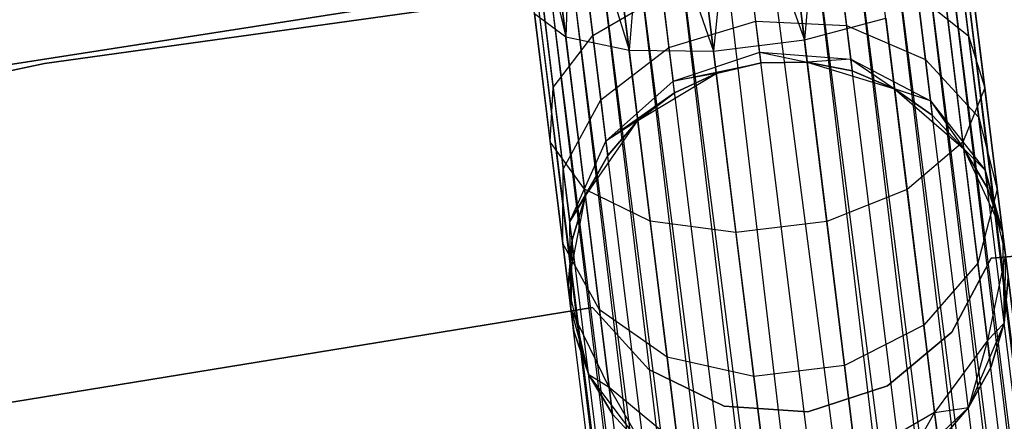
# Model space of a CAD drawing. Extents: x -102 to 102, y -101 to 102.
# Tile 249 of 256: x -10.92 to -6.45, y 59.37 to 61.19. Entities that reach past the tile are written whole.
import ezdxf

# ---------------------------------------------------------------- set-up
doc = ezdxf.new("R2010")
doc.units = 0
doc.header["$LTSCALE"] = 25.4
doc.layers.get('0').update_dxf_attribs({"linetype": 'CONTINUOUS'})

# ---------------------------------------------------------------- blocks, each defined once
blk = doc.blocks.new('NL2500011659_STL')
at = {"color": 0}
for p, q in [((-9.0511, 80.135, -7), (-4.373, 43.0478, -7.191)), ((-4.5794, 43.0223, -6.8309), (-9.0511, 80.135, -7)), ((-4.5794, 43.0223, -6.8309), (-9.0511, 80.135, -7)), ((-4.4574, 43.0374, -7), (-9.0511, 80.135, -7)), ((-4.4574, 43.0374, -7), (-9.0511, 80.135, -7)), ((-9.0511, 80.135, -7), (-4.373, 43.0478, -7.191)), ((-8.9667, 80.1455, -7.809), (-4.4574, 43.0374, -8)), ((-4.3299, 43.0532, -7.6045), (-8.9667, 80.1455, -7.809)), ((-4.3299, 43.0532, -7.6045), (-8.9667, 80.1455, -7.809)), ((-4.373, 43.0478, -7.809), (-8.9667, 80.1455, -7.809)), ((-4.373, 43.0478, -7.809), (-8.9667, 80.1455, -7.809)), ((-8.9667, 80.1455, -7.809), (-4.4574, 43.0374, -8)), ((-8.9236, 80.1508, -7.3955), (-4.3299, 43.0532, -7.6045)), ((-4.3299, 43.0532, -7.3955), (-8.9236, 80.1508, -7.3955)), ((-8.9236, 80.1508, -7.3955), (-4.3299, 43.0532, -7.6045)), ((-4.373, 43.0478, -7.191), (-8.9236, 80.1508, -7.3955)), ((-4.373, 43.0478, -7.191), (-8.9236, 80.1508, -7.3955)), ((-4.3299, 43.0532, -7.3955), (-8.9236, 80.1508, -7.3955)), ((-9.3272, 80.1008, -6.691), (-4.5794, 43.0223, -6.8309)), ((-4.9132, 42.981, -6.5865), (-9.3272, 80.1008, -6.691)), ((-4.9132, 42.981, -6.5865), (-9.3272, 80.1008, -6.691)), ((-4.7336, 43.0032, -6.691), (-9.3272, 80.1008, -6.691)), ((-4.7336, 43.0032, -6.691), (-9.3272, 80.1008, -6.691)), ((-9.3272, 80.1008, -6.691), (-4.5794, 43.0223, -6.8309)), ((-9.1731, 80.1199, -8.1691), (-4.7336, 43.0032, -8.309)), ((-4.4574, 43.0374, -8), (-9.1731, 80.1199, -8.1691)), ((-4.4574, 43.0374, -8), (-9.1731, 80.1199, -8.1691)), ((-4.5794, 43.0223, -8.1691), (-9.1731, 80.1199, -8.1691)), ((-4.5794, 43.0223, -8.1691), (-9.1731, 80.1199, -8.1691)), ((-9.1731, 80.1199, -8.1691), (-4.7336, 43.0032, -8.309)), ((-9.7042, 80.0542, -6.5218), (-4.9132, 42.981, -6.5865)), ((-5.1105, 42.9565, -6.5218), (-9.7042, 80.0542, -6.5218)), ((-5.1105, 42.9565, -6.5218), (-9.7042, 80.0542, -6.5218)), ((-9.7042, 80.0542, -6.5218), (-4.9132, 42.981, -6.5865)), ((-9.5069, 80.0786, -8.4135), (-5.1105, 42.9565, -8.4782)), ((-4.7336, 43.0032, -8.309), (-9.5069, 80.0786, -8.4135)), ((-4.7336, 43.0032, -8.309), (-9.5069, 80.0786, -8.4135)), ((-4.9132, 42.981, -8.4135), (-9.5069, 80.0786, -8.4135)), ((-4.9132, 42.981, -8.4135), (-9.5069, 80.0786, -8.4135)), ((-9.5069, 80.0786, -8.4135), (-5.1105, 42.9565, -8.4782)), ((-5.7205, 42.881, -6.5865), (-10.1169, 80.0031, -6.5218)), ((-5.7205, 42.881, -6.5865), (-10.1169, 80.0031, -6.5218)), ((-5.5232, 42.9054, -6.5218), (-10.1169, 80.0031, -6.5218)), ((-5.5232, 42.9054, -6.5218), (-10.1169, 80.0031, -6.5218)), ((-5.1105, 42.9565, -8.4782), (-9.9106, 80.0286, -8.5)), ((-5.3169, 42.931, -6.5), (-9.9106, 80.0286, -6.5)), ((-5.3169, 42.931, -6.5), (-9.9106, 80.0286, -6.5)), ((-5.3169, 42.931, -8.5), (-9.9106, 80.0286, -8.5)), ((-5.1105, 42.9565, -8.4782), (-9.9106, 80.0286, -8.5)), ((-5.3169, 42.931, -8.5), (-9.9106, 80.0286, -8.5)), ((-5.5232, 42.9054, -8.4782), (-9.9106, 80.0286, -8.5)), ((-5.5232, 42.9054, -8.4782), (-9.9106, 80.0286, -8.5)), ((-10.4939, 79.9564, -6.691), (-5.7205, 42.881, -6.5865)), ((-6.0544, 42.8396, -6.8309), (-10.4939, 79.9564, -6.691)), ((-6.0544, 42.8396, -6.8309), (-10.4939, 79.9564, -6.691)), ((-5.9002, 42.8587, -6.691), (-10.4939, 79.9564, -6.691)), ((-5.9002, 42.8587, -6.691), (-10.4939, 79.9564, -6.691)), ((-10.4939, 79.9564, -6.691), (-5.7205, 42.881, -6.5865)), ((-10.3142, 79.9786, -8.4135), (-5.9002, 42.8587, -8.309)), ((-5.5232, 42.9054, -8.4782), (-10.3142, 79.9786, -8.4135)), ((-5.5232, 42.9054, -8.4782), (-10.3142, 79.9786, -8.4135)), ((-5.7205, 42.881, -8.4135), (-10.3142, 79.9786, -8.4135)), ((-5.7205, 42.881, -8.4135), (-10.3142, 79.9786, -8.4135)), ((-10.3142, 79.9786, -8.4135), (-5.9002, 42.8587, -8.309)), ((-10.8544, 79.9117, -7.809), (-6.3039, 42.8088, -7.6045)), ((-6.1763, 42.8245, -8), (-10.8544, 79.9117, -7.809)), ((-6.1763, 42.8245, -8), (-10.8544, 79.9117, -7.809)), ((-6.2607, 42.8141, -7.809), (-10.8544, 79.9117, -7.809)), ((-6.2607, 42.8141, -7.809), (-10.8544, 79.9117, -7.809)), ((-10.8544, 79.9117, -7.809), (-6.3039, 42.8088, -7.6045)), ((-10.77, 79.9222, -7), (-6.0544, 42.8396, -6.8309)), ((-6.2607, 42.8141, -7.191), (-10.77, 79.9222, -7)), ((-6.2607, 42.8141, -7.191), (-10.77, 79.9222, -7)), ((-6.1763, 42.8245, -7), (-10.77, 79.9222, -7)), ((-6.1763, 42.8245, -7), (-10.77, 79.9222, -7)), ((-10.77, 79.9222, -7), (-6.0544, 42.8396, -6.8309)), ((-10.6481, 79.9373, -8.1691), (-6.1763, 42.8245, -8)), ((-5.9002, 42.8587, -8.309), (-10.6481, 79.9373, -8.1691)), ((-5.9002, 42.8587, -8.309), (-10.6481, 79.9373, -8.1691)), ((-6.0544, 42.8396, -8.1691), (-10.6481, 79.9373, -8.1691)), ((-6.0544, 42.8396, -8.1691), (-10.6481, 79.9373, -8.1691)), ((-10.6481, 79.9373, -8.1691), (-6.1763, 42.8245, -8)), ((-6.3039, 42.8088, -7.3955), (-10.8975, 79.9064, -7.3955)), ((-6.3039, 42.8088, -7.6045), (-10.8975, 79.9064, -7.3955)), ((-10.8975, 79.9064, -7.3955), (-6.2607, 42.8141, -7.191)), ((-6.3039, 42.8088, -7.6045), (-10.8975, 79.9064, -7.3955)), ((-6.3039, 42.8088, -7.3955), (-10.8975, 79.9064, -7.3955)), ((-10.8975, 79.9064, -7.3955), (-6.2607, 42.8141, -7.191)), ((-7.2727, 62.0354, -306.5865), (-7.3569, 61.0977, -306.6676)), ((-7.2727, 62.0354, -306.5865), (-7.3569, 61.0977, -306.6676)), ((-7.6763, 61.9854, -306.5), (-7.7696, 61.0466, -306.6676)), ((-7.6763, 61.9854, -306.5), (-7.7696, 61.0466, -306.6676)), ((-7.6763, 61.9854, -306.5), (-7.3569, 61.0977, -306.6676)), ((-7.6763, 61.9854, -306.5), (-7.3569, 61.0977, -306.6676)), ((-7.47, 62.011, -306.5219), (-7.3569, 61.0977, -306.6676)), ((-7.47, 62.011, -306.5219), (-7.3569, 61.0977, -306.6676)), ((-8.08, 61.9355, -306.5865), (-8.153, 61.0518, -306.8285)), ((-8.08, 61.9355, -306.5865), (-8.153, 61.0518, -306.8285)), ((-8.08, 61.9355, -306.5865), (-7.7696, 61.0466, -306.6676)), ((-8.08, 61.9355, -306.5865), (-7.7696, 61.0466, -306.6676)), ((-7.8827, 61.9599, -306.5219), (-7.7696, 61.0466, -306.6676)), ((-7.8827, 61.9599, -306.5219), (-7.7696, 61.0466, -306.6676)), ((-8.5358, 61.879, -307), (-8.4409, 61.1123, -307.1223)), ((-8.5358, 61.879, -307), (-8.4409, 61.1123, -307.1223)), ((-8.4138, 61.8941, -306.8309), (-8.4409, 61.1123, -307.1223)), ((-8.4138, 61.8941, -306.8309), (-8.4409, 61.1123, -307.1223)), ((-8.4138, 61.8941, -306.8309), (-8.153, 61.0518, -306.8285)), ((-8.4138, 61.8941, -306.8309), (-8.153, 61.0518, -306.8285)), ((-8.2597, 61.9132, -306.691), (-8.153, 61.0518, -306.8285)), ((-8.2597, 61.9132, -306.691), (-8.153, 61.0518, -306.8285)), ((-8.6202, 61.8686, -307.191), (-8.4409, 61.1123, -307.1223)), ((-8.6202, 61.8686, -307.191), (-8.4409, 61.1123, -307.1223)), ((-6.2215, 61.6291, -316), (-10.81, 60.9907, -316)), ((-10.81, 60.9907, -315), (-6.2215, 61.6291, -315)), ((-6.2215, 61.6291, -316), (-10.81, 60.9907, -316)), ((-10.81, 60.9907, -315), (-6.2215, 61.6291, -315)), ((-11.8544, 60.847, -308.5), (-7.2181, 61.5705, -308.5)), ((-7.2181, 61.5705, -318), (-11.8544, 60.847, -318)), ((-7.2181, 61.5705, -318), (-11.8544, 60.847, -318)), ((-11.8544, 60.847, -308.5), (-7.2181, 61.5705, -308.5)), ((-6.6683, 61.5837, -307.8918), (-6.6103, 61.1159, -308.132)), ((-6.6683, 61.5837, -307.8918), (-6.6103, 61.1159, -308.132)), ((-8.3633, 61.486, -308.2343), (-8.3177, 61.1178, -308.4233)), ((-8.3633, 61.486, -308.2343), (-8.3177, 61.1178, -308.4233)), ((-6.6094, 61.4623, -307.4985), (-6.5373, 60.88, -307.7974)), ((-6.6094, 61.4623, -307.4985), (-6.5373, 60.88, -307.7974)), ((-7.5769, 61.1826, -308.9122), (-7.6041, 61.4021, -308.691)), ((-7.5769, 61.1826, -308.9122), (-7.6041, 61.4021, -308.691)), ((-7.1942, 61.4017, -308.621), (-7.1647, 61.1631, -308.8614)), ((-7.1942, 61.4017, -308.621), (-7.1647, 61.1631, -308.8614)), ((-8.556, 61.35, -307.8918), (-8.498, 60.8822, -308.132)), ((-8.556, 61.35, -307.8918), (-8.498, 60.8822, -308.132)), ((-8.3177, 61.1178, -308.4233), (-8.0015, 61.3017, -308.621)), ((-8.3177, 61.1178, -308.4233), (-8.0015, 61.3017, -308.621)), ((-8.0015, 61.3017, -308.621), (-7.972, 61.0632, -308.8614)), ((-8.0015, 61.3017, -308.621), (-7.972, 61.0632, -308.8614)), ((-6.8427, 61.3004, -308.4233), (-6.8065, 61.0082, -308.7177)), ((-6.8427, 61.3004, -308.4233), (-6.8065, 61.0082, -308.7177)), ((-6.8427, 61.3004, -308.4233), (-6.6103, 61.1159, -308.132)), ((-6.8427, 61.3004, -308.4233), (-6.6103, 61.1159, -308.132)), ((-6.7219, 61.3252, -307.1223), (-6.6363, 60.6335, -307.4774)), ((-6.7219, 61.3252, -307.1223), (-6.6363, 60.6335, -307.4774)), ((-8.5834, 61.2178, -307.4985), (-8.4409, 61.1123, -307.1223)), ((-8.5834, 61.2178, -307.4985), (-8.4409, 61.1123, -307.1223)), ((-8.5834, 61.2178, -307.4985), (-8.5113, 60.6356, -307.7974)), ((-8.5834, 61.2178, -307.4985), (-8.5113, 60.6356, -307.7974)), ((-7.972, 61.0632, -308.8614), (-7.5769, 61.1826, -308.9122)), ((-7.972, 61.0632, -308.8614), (-7.5769, 61.1826, -308.9122)), ((-7.5595, 61.0416, -309.191), (-7.5769, 61.1826, -308.9122)), ((-7.5769, 61.1826, -308.9122), (-7.1647, 61.1631, -308.8614)), ((-7.5769, 61.1826, -308.9122), (-7.1647, 61.1631, -308.8614)), ((-7.5595, 61.0416, -309.191), (-7.5769, 61.1826, -308.9122)), ((-7.3569, 61.0977, -306.6676), (-6.9863, 61.1962, -306.8285)), ((-7.3569, 61.0977, -306.6676), (-6.9863, 61.1962, -306.8285)), ((-7.1647, 61.1631, -308.8614), (-7.1457, 61.01, -309.1643)), ((-7.1647, 61.1631, -308.8614), (-7.1457, 61.01, -309.1643)), ((-7.1647, 61.1631, -308.8614), (-6.8065, 61.0082, -308.7177)), ((-7.1647, 61.1631, -308.8614), (-6.8065, 61.0082, -308.7177)), ((-6.9863, 61.1962, -306.8285), (-6.8901, 60.4191, -307.2274)), ((-6.9863, 61.1962, -306.8285), (-6.8901, 60.4191, -307.2274)), ((-8.498, 60.8822, -308.132), (-8.3177, 61.1178, -308.4233)), ((-8.498, 60.8822, -308.132), (-8.3177, 61.1178, -308.4233)), ((-8.4409, 61.1123, -307.1223), (-8.153, 61.0518, -306.8285)), ((-8.4409, 61.1123, -307.1223), (-8.153, 61.0518, -306.8285)), ((-8.4409, 61.1123, -307.1223), (-8.3552, 60.4207, -307.4774)), ((-8.4409, 61.1123, -307.1223), (-8.3552, 60.4207, -307.4774)), ((-8.3177, 61.1178, -308.4233), (-8.2815, 60.8256, -308.7177)), ((-8.3177, 61.1178, -308.4233), (-8.2815, 60.8256, -308.7177)), ((-7.7696, 61.0466, -306.6676), (-7.3569, 61.0977, -306.6676)), ((-7.7696, 61.0466, -306.6676), (-7.3569, 61.0977, -306.6676)), ((-7.3569, 61.0977, -306.6676), (-7.2549, 60.2738, -307.0906)), ((-7.3569, 61.0977, -306.6676), (-7.2549, 60.2738, -307.0906)), ((-6.6103, 61.1159, -308.132), (-6.5644, 60.7447, -308.5061)), ((-6.6103, 61.1159, -308.132), (-6.5644, 60.7447, -308.5061)), ((-6.6103, 61.1159, -308.132), (-6.5373, 60.88, -307.7974)), ((-6.6103, 61.1159, -308.132), (-6.5373, 60.88, -307.7974)), ((-8.2815, 60.8256, -308.7177), (-7.972, 61.0632, -308.8614)), ((-8.2815, 60.8256, -308.7177), (-7.972, 61.0632, -308.8614)), ((-8.153, 61.0518, -306.8285), (-7.7696, 61.0466, -306.6676)), ((-8.153, 61.0518, -306.8285), (-7.7696, 61.0466, -306.6676)), ((-8.153, 61.0518, -306.8285), (-8.0568, 60.2746, -307.2274)), ((-8.153, 61.0518, -306.8285), (-8.0568, 60.2746, -307.2274)), ((-7.972, 61.0632, -308.8614), (-7.953, 60.91, -309.1643)), ((-7.972, 61.0632, -308.8614), (-7.953, 60.91, -309.1643)), ((-7.953, 60.91, -309.1643), (-7.5595, 61.0416, -309.191)), ((-7.953, 60.91, -309.1643), (-7.5595, 61.0416, -309.191)), ((-7.7696, 61.0466, -306.6676), (-7.6676, 60.2226, -307.0906)), ((-7.7696, 61.0466, -306.6676), (-7.6676, 60.2226, -307.0906)), ((-7.5534, 60.993, -309.5), (-7.5595, 61.0416, -309.191)), ((-7.5595, 61.0416, -309.191), (-7.3444, 60.9969, -309.5)), ((-7.5595, 61.0416, -309.191), (-7.3444, 60.9969, -309.5)), ((-7.5595, 61.0416, -309.191), (-7.1457, 61.01, -309.1643)), ((-7.5595, 61.0416, -309.191), (-7.1457, 61.01, -309.1643)), ((-7.5534, 60.993, -309.5), (-7.5595, 61.0416, -309.191)), ((-10.81, 60.9907, -316), (-15.3381, 60.0112, -316)), ((-15.3381, 60.0112, -315), (-10.81, 60.9907, -315)), ((-10.81, 60.9907, -316), (-15.3381, 60.0112, -316)), ((-15.3381, 60.0112, -315), (-10.81, 60.9907, -315)), ((-10.81, 60.9907, -316), (-10.81, 60.9907, -315)), ((-10.81, 60.9907, -316), (-10.81, 60.9907, -315)), ((-7.953, 60.91, -309.1643), (-7.5534, 60.993, -309.5)), ((-7.953, 60.91, -309.1643), (-7.5534, 60.993, -309.5)), ((-7.7571, 60.9458, -314), (-7.5534, 60.993, -314)), ((-7.5534, 60.993, -309.5), (-7.7571, 60.9458, -309.5)), ((-7.5534, 60.993, -309.5), (-7.7571, 60.9458, -309.5)), ((-7.7571, 60.9458, -314), (-7.5534, 60.993, -314)), ((-7.5534, 60.993, -314), (-7.3444, 60.9969, -314)), ((-7.3444, 60.9969, -309.5), (-7.5534, 60.993, -309.5)), ((-7.3444, 60.9969, -309.5), (-7.5534, 60.993, -309.5)), ((-7.5534, 60.993, -314), (-7.3444, 60.9969, -314)), ((-7.5534, 60.993, -309.5), (-7.5534, 60.993, -314)), ((-7.5534, 60.993, -309.5), (-7.5534, 60.993, -314)), ((-7.1457, 61.01, -309.1643), (-7.3444, 60.9969, -309.5)), ((-7.1457, 61.01, -309.1643), (-7.3444, 60.9969, -309.5)), ((-7.3444, 60.9969, -314), (-6.9466, 60.8757, -314)), ((-7.1392, 60.9572, -309.5), (-7.3444, 60.9969, -309.5)), ((-7.3444, 60.9969, -314), (-7.1392, 60.9572, -309.5)), ((-7.3444, 60.9969, -314), (-6.9466, 60.8757, -314)), ((-7.3444, 60.9969, -309.5), (-7.3444, 60.9969, -314)), ((-7.3444, 60.9969, -309.5), (-7.3444, 60.9969, -314)), ((-7.1392, 60.9572, -309.5), (-7.3444, 60.9969, -309.5)), ((-7.3444, 60.9969, -314), (-7.1392, 60.9572, -309.5)), ((-7.1457, 61.01, -309.1643), (-7.1392, 60.9572, -309.5)), ((-7.1457, 61.01, -309.1643), (-7.1392, 60.9572, -309.5)), ((-7.1457, 61.01, -309.1643), (-6.9466, 60.8757, -309.5)), ((-7.1457, 61.01, -309.1643), (-6.9466, 60.8757, -309.5)), ((-7.1457, 61.01, -309.1643), (-6.7833, 60.8206, -309.0887)), ((-7.1457, 61.01, -309.1643), (-6.7833, 60.8206, -309.0887)), ((-6.8065, 61.0082, -308.7177), (-6.7833, 60.8206, -309.0887)), ((-6.8065, 61.0082, -308.7177), (-6.7833, 60.8206, -309.0887)), ((-6.8065, 61.0082, -308.7177), (-6.5644, 60.7447, -308.5061)), ((-6.8065, 61.0082, -308.7177), (-6.5644, 60.7447, -308.5061)), ((-8.1133, 60.7313, -314), (-7.7571, 60.9458, -314)), ((-8.1133, 60.7313, -314), (-7.7571, 60.9458, -314)), ((-7.7571, 60.9458, -309.5), (-7.953, 60.91, -309.1643)), ((-7.7571, 60.9458, -309.5), (-7.953, 60.91, -309.1643)), ((-7.7571, 60.9458, -309.5), (-7.9465, 60.8572, -309.5)), ((-7.9465, 60.8572, -309.5), (-7.7571, 60.9458, -314)), ((-7.9465, 60.8572, -309.5), (-7.7571, 60.9458, -314)), ((-7.7571, 60.9458, -309.5), (-7.9465, 60.8572, -309.5)), ((-7.7571, 60.9458, -309.5), (-7.7571, 60.9458, -314)), ((-7.7571, 60.9458, -309.5), (-7.7571, 60.9458, -314)), ((-6.9466, 60.8757, -309.5), (-7.1392, 60.9572, -309.5)), ((-7.1392, 60.9572, -309.5), (-6.9466, 60.8757, -314)), ((-7.1392, 60.9572, -309.5), (-6.9466, 60.8757, -314)), ((-6.9466, 60.8757, -309.5), (-7.1392, 60.9572, -309.5)), ((-7.953, 60.91, -309.1643), (-8.2583, 60.638, -309.0887)), ((-7.953, 60.91, -309.1643), (-8.2583, 60.638, -309.0887)), ((-7.9465, 60.8572, -309.5), (-7.953, 60.91, -309.1643)), ((-7.9465, 60.8572, -309.5), (-7.953, 60.91, -309.1643)), ((-8.5113, 60.6356, -307.7974), (-8.498, 60.8822, -308.132)), ((-8.5113, 60.6356, -307.7974), (-8.498, 60.8822, -308.132)), ((-8.498, 60.8822, -308.132), (-8.4521, 60.5109, -308.5061)), ((-8.498, 60.8822, -308.132), (-8.4521, 60.5109, -308.5061)), ((-7.9465, 60.8572, -309.5), (-8.2583, 60.638, -309.0887)), ((-7.9465, 60.8572, -309.5), (-8.2583, 60.638, -309.0887)), ((-7.9465, 60.8572, -309.5), (-8.1133, 60.7313, -309.5)), ((-8.1133, 60.7313, -314), (-7.9465, 60.8572, -309.5)), ((-7.9465, 60.8572, -309.5), (-8.1133, 60.7313, -309.5)), ((-8.1133, 60.7313, -314), (-7.9465, 60.8572, -309.5)), ((-6.9466, 60.8757, -314), (-6.6325, 60.6032, -314)), ((-6.7833, 60.8206, -309.0887), (-6.9466, 60.8757, -309.5)), ((-6.7833, 60.8206, -309.0887), (-6.9466, 60.8757, -309.5)), ((-6.7753, 60.756, -309.5), (-6.9466, 60.8757, -309.5)), ((-6.9466, 60.8757, -314), (-6.7753, 60.756, -309.5)), ((-6.9466, 60.8757, -314), (-6.6325, 60.6032, -314)), ((-6.9466, 60.8757, -309.5), (-6.9466, 60.8757, -314)), ((-6.9466, 60.8757, -309.5), (-6.9466, 60.8757, -314)), ((-6.7753, 60.756, -309.5), (-6.9466, 60.8757, -309.5)), ((-6.9466, 60.8757, -314), (-6.7753, 60.756, -309.5)), ((-6.5373, 60.88, -307.7974), (-6.6363, 60.6335, -307.4774)), ((-6.5373, 60.88, -307.7974), (-6.6363, 60.6335, -307.4774)), ((-6.5373, 60.88, -307.7974), (-6.4801, 60.418, -308.263)), ((-6.5373, 60.88, -307.7974), (-6.4801, 60.418, -308.263)), ((-8.4521, 60.5109, -308.5061), (-8.2815, 60.8256, -308.7177)), ((-8.4521, 60.5109, -308.5061), (-8.2815, 60.8256, -308.7177)), ((-8.2815, 60.8256, -308.7177), (-8.2583, 60.638, -309.0887)), ((-8.2815, 60.8256, -308.7177), (-8.2583, 60.638, -309.0887)), ((-6.7833, 60.8206, -309.0887), (-6.7753, 60.756, -309.5)), ((-6.7833, 60.8206, -309.0887), (-6.7753, 60.756, -309.5)), ((-6.7833, 60.8206, -309.0887), (-6.6325, 60.6032, -309.5)), ((-6.7833, 60.8206, -309.0887), (-6.6325, 60.6032, -309.5)), ((-6.7833, 60.8206, -309.0887), (-6.5349, 60.5063, -308.9774)), ((-6.7833, 60.8206, -309.0887), (-6.5349, 60.5063, -308.9774)), ((-8.3515, 60.3904, -314), (-8.1133, 60.7313, -314)), ((-8.3515, 60.3904, -314), (-8.1133, 60.7313, -314)), ((-8.1133, 60.7313, -309.5), (-8.2583, 60.638, -309.0887)), ((-8.1133, 60.7313, -309.5), (-8.2583, 60.638, -309.0887)), ((-8.1133, 60.7313, -309.5), (-8.2503, 60.5733, -309.5)), ((-8.2503, 60.5733, -309.5), (-8.1133, 60.7313, -314)), ((-8.2503, 60.5733, -309.5), (-8.1133, 60.7313, -314)), ((-8.1133, 60.7313, -309.5), (-8.2503, 60.5733, -309.5)), ((-8.1133, 60.7313, -309.5), (-8.1133, 60.7313, -314)), ((-8.1133, 60.7313, -309.5), (-8.1133, 60.7313, -314)), ((-6.6325, 60.6032, -309.5), (-6.7753, 60.756, -309.5)), ((-6.7753, 60.756, -309.5), (-6.6325, 60.6032, -314)), ((-6.7753, 60.756, -309.5), (-6.6325, 60.6032, -314)), ((-6.6325, 60.6032, -309.5), (-6.7753, 60.756, -309.5)), ((-6.5644, 60.7447, -308.5061), (-6.5349, 60.5063, -308.9774)), ((-6.5644, 60.7447, -308.5061), (-6.5349, 60.5063, -308.9774)), ((-6.5644, 60.7447, -308.5061), (-6.4801, 60.418, -308.263)), ((-6.5644, 60.7447, -308.5061), (-6.4801, 60.418, -308.263)), ((-8.3552, 60.4207, -307.4774), (-8.5113, 60.6356, -307.7974)), ((-8.5113, 60.6356, -307.7974), (-8.4541, 60.1735, -308.263)), ((-8.5113, 60.6356, -307.7974), (-8.4541, 60.1735, -308.263)), ((-8.3552, 60.4207, -307.4774), (-8.5113, 60.6356, -307.7974)), ((-8.4226, 60.2725, -308.9774), (-8.2583, 60.638, -309.0887)), ((-8.4226, 60.2725, -308.9774), (-8.2583, 60.638, -309.0887)), ((-8.2583, 60.638, -309.0887), (-8.2503, 60.5733, -309.5)), ((-8.2583, 60.638, -309.0887), (-8.2503, 60.5733, -309.5)), ((-6.6363, 60.6335, -307.4774), (-6.8901, 60.4191, -307.2274)), ((-6.6363, 60.6335, -307.4774), (-6.8901, 60.4191, -307.2274)), ((-6.6363, 60.6335, -307.4774), (-6.5683, 60.0847, -308.0305)), ((-6.6363, 60.6335, -307.4774), (-6.5683, 60.0847, -308.0305)), ((-6.6325, 60.6032, -314), (-6.4564, 60.2266, -314)), ((-6.5349, 60.5063, -308.9774), (-6.6325, 60.6032, -309.5)), ((-6.5349, 60.5063, -308.9774), (-6.6325, 60.6032, -309.5)), ((-6.5247, 60.4241, -309.5), (-6.6325, 60.6032, -309.5)), ((-6.6325, 60.6032, -314), (-6.5247, 60.4241, -309.5)), ((-6.6325, 60.6032, -314), (-6.4564, 60.2266, -314)), ((-6.6325, 60.6032, -309.5), (-6.6325, 60.6032, -314)), ((-6.6325, 60.6032, -309.5), (-6.6325, 60.6032, -314)), ((-6.5247, 60.4241, -309.5), (-6.6325, 60.6032, -309.5)), ((-6.6325, 60.6032, -314), (-6.5247, 60.4241, -309.5)), ((-8.2503, 60.5733, -309.5), (-8.4226, 60.2725, -308.9774)), ((-8.2503, 60.5733, -309.5), (-8.4226, 60.2725, -308.9774)), ((-8.2503, 60.5733, -309.5), (-8.3515, 60.3904, -309.5)), ((-8.3515, 60.3904, -314), (-8.2503, 60.5733, -309.5)), ((-8.2503, 60.5733, -309.5), (-8.3515, 60.3904, -309.5)), ((-8.3515, 60.3904, -314), (-8.2503, 60.5733, -309.5)), ((-8.4541, 60.1735, -308.263), (-8.4521, 60.5109, -308.5061)), ((-8.4541, 60.1735, -308.263), (-8.4521, 60.5109, -308.5061)), ((-8.4521, 60.5109, -308.5061), (-8.4226, 60.2725, -308.9774)), ((-8.4521, 60.5109, -308.5061), (-8.4226, 60.2725, -308.9774)), ((-6.5349, 60.5063, -308.9774), (-6.5247, 60.4241, -309.5)), ((-6.5349, 60.5063, -308.9774), (-6.5247, 60.4241, -309.5)), ((-6.5349, 60.5063, -308.9774), (-6.4564, 60.2266, -309.5)), ((-6.5349, 60.5063, -308.9774), (-6.4564, 60.2266, -309.5)), ((-6.5349, 60.5063, -308.9774), (-6.4434, 60.1213, -308.8497)), ((-6.5349, 60.5063, -308.9774), (-6.4434, 60.1213, -308.8497)), ((-8.0568, 60.2746, -307.2274), (-8.3552, 60.4207, -307.4774)), ((-8.3552, 60.4207, -307.4774), (-8.2873, 59.8718, -308.0305)), ((-8.3552, 60.4207, -307.4774), (-8.2873, 59.8718, -308.0305)), ((-8.0568, 60.2746, -307.2274), (-8.3552, 60.4207, -307.4774)), ((-6.8901, 60.4191, -307.2274), (-7.2549, 60.2738, -307.0906)), ((-6.8901, 60.4191, -307.2274), (-7.2549, 60.2738, -307.0906)), ((-6.8901, 60.4191, -307.2274), (-6.8137, 59.8024, -307.8489)), ((-6.8901, 60.4191, -307.2274), (-6.8137, 59.8024, -307.8489)), ((-6.4801, 60.418, -308.263), (-6.5683, 60.0847, -308.0305)), ((-6.4801, 60.418, -308.263), (-6.5683, 60.0847, -308.0305)), ((-6.4564, 60.2266, -309.5), (-6.5247, 60.4241, -309.5)), ((-6.5247, 60.4241, -309.5), (-6.4564, 60.2266, -314)), ((-6.5247, 60.4241, -309.5), (-6.4564, 60.2266, -314)), ((-6.4564, 60.2266, -309.5), (-6.5247, 60.4241, -309.5)), ((-6.4801, 60.418, -308.263), (-6.4434, 60.1213, -308.8497)), ((-6.4801, 60.418, -308.263), (-6.4434, 60.1213, -308.8497)), ((-8.4304, 59.9821, -314), (-8.3515, 60.3904, -314)), ((-8.4304, 59.9821, -314), (-8.3515, 60.3904, -314)), ((-8.3515, 60.3904, -309.5), (-8.4226, 60.2725, -308.9774)), ((-8.3515, 60.3904, -309.5), (-8.4226, 60.2725, -308.9774)), ((-8.3515, 60.3904, -309.5), (-8.4124, 60.1904, -309.5)), ((-8.4124, 60.1904, -309.5), (-8.3515, 60.3904, -314)), ((-8.4124, 60.1904, -309.5), (-8.3515, 60.3904, -314)), ((-8.3515, 60.3904, -309.5), (-8.4124, 60.1904, -309.5)), ((-8.3515, 60.3904, -309.5), (-8.3515, 60.3904, -314)), ((-8.3515, 60.3904, -309.5), (-8.3515, 60.3904, -314)), ((-6.5077, 60.1073, -312), (-3.7069, 60.3455, -312)), ((-3.7069, 60.3455, -314), (-6.5077, 60.1073, -314)), ((-3.7069, 60.3455, -314), (-6.5077, 60.1073, -314)), ((-6.5077, 60.1073, -312), (-3.7069, 60.3455, -312)), ((-8.4124, 60.1904, -309.5), (-8.4226, 60.2725, -308.9774)), ((-8.4124, 60.1904, -309.5), (-8.4226, 60.2725, -308.9774)), ((-8.4174, 59.8769, -308.8497), (-8.4226, 60.2725, -308.9774)), ((-8.4174, 59.8769, -308.8497), (-8.4226, 60.2725, -308.9774)), ((-7.6676, 60.2226, -307.0906), (-8.0568, 60.2746, -307.2274)), ((-8.0568, 60.2746, -307.2274), (-7.9804, 59.6579, -307.8489)), ((-8.0568, 60.2746, -307.2274), (-7.9804, 59.6579, -307.8489)), ((-7.6676, 60.2226, -307.0906), (-8.0568, 60.2746, -307.2274)), ((-7.2549, 60.2738, -307.0906), (-7.6676, 60.2226, -307.0906)), ((-7.2549, 60.2738, -307.0906), (-7.6676, 60.2226, -307.0906)), ((-7.2549, 60.2738, -307.0906), (-7.1739, 59.6199, -307.7495)), ((-7.2549, 60.2738, -307.0906), (-7.1739, 59.6199, -307.7495)), ((-6.4564, 60.2266, -314), (-6.4487, 59.8108, -314)), ((-6.4434, 60.1213, -308.8497), (-6.4564, 60.2266, -309.5)), ((-6.4564, 60.2266, -314), (-6.4307, 60.0191, -309.5)), ((-6.4564, 60.2266, -309.5), (-6.4564, 60.2266, -314)), ((-6.4434, 60.1213, -308.8497), (-6.4564, 60.2266, -309.5)), ((-6.4564, 60.2266, -314), (-6.4307, 60.0191, -309.5)), ((-6.4564, 60.2266, -314), (-6.4487, 59.8108, -314)), ((-6.4564, 60.2266, -309.5), (-6.4564, 60.2266, -314)), ((-8.4124, 60.1904, -309.5), (-8.4304, 59.9821, -309.5)), ((-8.4304, 59.9821, -314), (-8.4124, 60.1904, -309.5)), ((-8.4124, 60.1904, -309.5), (-8.4304, 59.9821, -309.5)), ((-8.4304, 59.9821, -314), (-8.4124, 60.1904, -309.5)), ((-8.4124, 60.1904, -309.5), (-8.4174, 59.8769, -308.8497)), ((-8.4124, 60.1904, -309.5), (-8.4174, 59.8769, -308.8497)), ((-7.6676, 60.2226, -307.0906), (-7.5866, 59.5688, -307.7495)), ((-7.6676, 60.2226, -307.0906), (-7.5866, 59.5688, -307.7495)), ((-8.2873, 59.8718, -308.0305), (-8.4541, 60.1735, -308.263)), ((-8.4541, 60.1735, -308.263), (-8.4174, 59.8769, -308.8497)), ((-8.4541, 60.1735, -308.263), (-8.4174, 59.8769, -308.8497)), ((-8.2873, 59.8718, -308.0305), (-8.4541, 60.1735, -308.263)), ((-6.6868, 59.7711, -312), (-6.5077, 60.1073, -312)), ((-6.5077, 60.1073, -314), (-6.6868, 59.7711, -314)), ((-6.5077, 60.1073, -314), (-6.6868, 59.7711, -314)), ((-6.6868, 59.7711, -312), (-6.5077, 60.1073, -312)), ((-6.4434, 60.1213, -308.8497), (-6.5247, 59.7322, -308.7274)), ((-6.4434, 60.1213, -308.8497), (-6.5247, 59.7322, -308.7274)), ((-6.5077, 60.1073, -312), (-6.5077, 60.1073, -314)), ((-6.5077, 60.1073, -312), (-6.5077, 60.1073, -314)), ((-6.4434, 60.1213, -308.8497), (-6.4487, 59.8108, -309.5)), ((-6.4434, 60.1213, -308.8497), (-6.4487, 59.8108, -309.5)), ((-6.5683, 60.0847, -308.0305), (-6.8137, 59.8024, -307.8489)), ((-6.5683, 60.0847, -308.0305), (-6.8137, 59.8024, -307.8489)), ((-6.5683, 60.0847, -308.0305), (-6.5247, 59.7322, -308.7274)), ((-6.5683, 60.0847, -308.0305), (-6.5247, 59.7322, -308.7274)), ((-6.4487, 59.8108, -309.5), (-6.4307, 60.0191, -309.5)), ((-6.4307, 60.0191, -309.5), (-6.4487, 59.8108, -314)), ((-6.4307, 60.0191, -309.5), (-6.4487, 59.8108, -314)), ((-6.4487, 59.8108, -309.5), (-6.4307, 60.0191, -309.5)), ((-8.3364, 59.5771, -314), (-8.4304, 59.9821, -314)), ((-8.4304, 59.9821, -309.5), (-8.4174, 59.8769, -308.8497)), ((-8.4304, 59.9821, -309.5), (-8.4174, 59.8769, -308.8497)), ((-8.4304, 59.9821, -309.5), (-8.4304, 59.9821, -314)), ((-8.4047, 59.7747, -309.5), (-8.4304, 59.9821, -314)), ((-8.4047, 59.7747, -309.5), (-8.4304, 59.9821, -314)), ((-8.3364, 59.5771, -314), (-8.4304, 59.9821, -314)), ((-8.4304, 59.9821, -309.5), (-8.4304, 59.9821, -314)), ((-11.0942, 59.4308, -312), (-8.3192, 59.883, -312)), ((-8.3192, 59.883, -314), (-11.0942, 59.4308, -314)), ((-8.3192, 59.883, -314), (-11.0942, 59.4308, -314)), ((-11.0942, 59.4308, -312), (-8.3192, 59.883, -312)), ((-8.2436, 59.5194, -308.7274), (-8.4174, 59.8769, -308.8497)), ((-8.4174, 59.8769, -308.8497), (-8.3364, 59.5771, -309.5)), ((-8.4174, 59.8769, -308.8497), (-8.3364, 59.5771, -309.5)), ((-8.4174, 59.8769, -308.8497), (-8.4047, 59.7747, -309.5)), ((-8.4174, 59.8769, -308.8497), (-8.4047, 59.7747, -309.5)), ((-8.2436, 59.5194, -308.7274), (-8.4174, 59.8769, -308.8497)), ((-8.3192, 59.883, -312), (-8.3192, 59.883, -314)), ((-8.3192, 59.883, -312), (-8.3192, 59.883, -314)), ((-8.3192, 59.883, -312), (-8.0635, 59.6007, -312)), ((-8.0635, 59.6007, -314), (-8.3192, 59.883, -314)), ((-8.0635, 59.6007, -314), (-8.3192, 59.883, -314)), ((-8.3192, 59.883, -312), (-8.0635, 59.6007, -312)), ((-7.9804, 59.6579, -307.8489), (-8.2873, 59.8718, -308.0305)), ((-8.2873, 59.8718, -308.0305), (-8.2436, 59.5194, -308.7274)), ((-8.2873, 59.8718, -308.0305), (-8.2436, 59.5194, -308.7274)), ((-7.9804, 59.6579, -307.8489), (-8.2873, 59.8718, -308.0305)), ((-6.8137, 59.8024, -307.8489), (-7.1739, 59.6199, -307.7495)), ((-6.8137, 59.8024, -307.8489), (-7.1739, 59.6199, -307.7495)), ((-6.8137, 59.8024, -307.8489), (-6.7647, 59.4064, -308.632)), ((-6.8137, 59.8024, -307.8489), (-6.7647, 59.4064, -308.632)), ((-6.4487, 59.8108, -314), (-6.6108, 59.4279, -314)), ((-6.4487, 59.8108, -314), (-6.6108, 59.4279, -314)), ((-6.5247, 59.7322, -308.7274), (-6.4487, 59.8108, -309.5)), ((-6.5247, 59.7322, -308.7274), (-6.4487, 59.8108, -309.5)), ((-6.5097, 59.6108, -309.5), (-6.4487, 59.8108, -309.5)), ((-6.4487, 59.8108, -314), (-6.5097, 59.6108, -309.5)), ((-6.5097, 59.6108, -309.5), (-6.4487, 59.8108, -309.5)), ((-6.4487, 59.8108, -314), (-6.5097, 59.6108, -309.5)), ((-6.4487, 59.8108, -309.5), (-6.4487, 59.8108, -314)), ((-6.4487, 59.8108, -309.5), (-6.4487, 59.8108, -314)), ((-8.4047, 59.7747, -309.5), (-8.3364, 59.5771, -309.5)), ((-8.3364, 59.5771, -314), (-8.4047, 59.7747, -309.5)), ((-8.4047, 59.7747, -309.5), (-8.3364, 59.5771, -309.5)), ((-8.3364, 59.5771, -314), (-8.4047, 59.7747, -309.5)), ((-6.9786, 59.5263, -312), (-6.6868, 59.7711, -312)), ((-6.6868, 59.7711, -314), (-6.9786, 59.5263, -314)), ((-6.6868, 59.7711, -314), (-6.9786, 59.5263, -314)), ((-6.9786, 59.5263, -312), (-6.6868, 59.7711, -312)), ((-6.5247, 59.7322, -308.7274), (-6.7647, 59.4064, -308.632)), ((-6.5247, 59.7322, -308.7274), (-6.7647, 59.4064, -308.632)), ((-6.6868, 59.7711, -312), (-6.6868, 59.7711, -314)), ((-6.6868, 59.7711, -312), (-6.6868, 59.7711, -314)), ((-6.5247, 59.7322, -308.7274), (-6.6108, 59.4279, -309.5)), ((-6.5247, 59.7322, -308.7274), (-6.6108, 59.4279, -309.5)), ((-6.5247, 59.7322, -308.7274), (-6.5097, 59.6108, -309.5)), ((-6.5247, 59.7322, -308.7274), (-6.5097, 59.6108, -309.5)), ((-7.5866, 59.5688, -307.7495), (-7.9804, 59.6579, -307.8489)), ((-7.9804, 59.6579, -307.8489), (-7.9314, 59.2619, -308.632)), ((-7.9804, 59.6579, -307.8489), (-7.9314, 59.2619, -308.632)), ((-7.5866, 59.5688, -307.7495), (-7.9804, 59.6579, -307.8489)), ((-8.0635, 59.6007, -312), (-8.0635, 59.6007, -314)), ((-8.0635, 59.6007, -312), (-8.0635, 59.6007, -314)), ((-8.0635, 59.6007, -312), (-7.7208, 59.4344, -312)), ((-7.7208, 59.4344, -314), (-8.0635, 59.6007, -314)), ((-7.7208, 59.4344, -314), (-8.0635, 59.6007, -314)), ((-8.0635, 59.6007, -312), (-7.7208, 59.4344, -312)), ((-7.1739, 59.6199, -307.7495), (-7.5866, 59.5688, -307.7495)), ((-7.1739, 59.6199, -307.7495), (-7.5866, 59.5688, -307.7495)), ((-7.1739, 59.6199, -307.7495), (-7.1219, 59.2001, -308.5797)), ((-7.1739, 59.6199, -307.7495), (-7.1219, 59.2001, -308.5797)), ((-6.6108, 59.4279, -309.5), (-6.5097, 59.6108, -309.5)), ((-6.5097, 59.6108, -309.5), (-6.6108, 59.4279, -314)), ((-6.5097, 59.6108, -309.5), (-6.6108, 59.4279, -314)), ((-6.6108, 59.4279, -309.5), (-6.5097, 59.6108, -309.5)), ((-8.0858, 59.2452, -314), (-8.3364, 59.5771, -314)), ((-8.2436, 59.5194, -308.7274), (-8.3364, 59.5771, -309.5)), ((-8.3364, 59.5771, -309.5), (-8.2286, 59.398, -309.5)), ((-8.2436, 59.5194, -308.7274), (-8.3364, 59.5771, -309.5)), ((-8.2286, 59.398, -309.5), (-8.3364, 59.5771, -314)), ((-8.0858, 59.2452, -314), (-8.3364, 59.5771, -314)), ((-8.2286, 59.398, -309.5), (-8.3364, 59.5771, -314)), ((-8.3364, 59.5771, -309.5), (-8.2286, 59.398, -309.5)), ((-8.3364, 59.5771, -309.5), (-8.3364, 59.5771, -314)), ((-8.3364, 59.5771, -309.5), (-8.3364, 59.5771, -314)), ((-7.5866, 59.5688, -307.7495), (-7.5346, 59.149, -308.5797)), ((-7.5866, 59.5688, -307.7495), (-7.5346, 59.149, -308.5797)), ((-7.9314, 59.2619, -308.632), (-8.2436, 59.5194, -308.7274)), ((-8.2436, 59.5194, -308.7274), (-8.0858, 59.2452, -309.5)), ((-8.2436, 59.5194, -308.7274), (-8.0858, 59.2452, -309.5)), ((-8.2436, 59.5194, -308.7274), (-8.2286, 59.398, -309.5)), ((-8.2436, 59.5194, -308.7274), (-8.2286, 59.398, -309.5)), ((-7.9314, 59.2619, -308.632), (-8.2436, 59.5194, -308.7274)), ((-7.3408, 59.4084, -312), (-6.9786, 59.5263, -312)), ((-6.9786, 59.5263, -314), (-7.3408, 59.4084, -314)), ((-6.9786, 59.5263, -314), (-7.3408, 59.4084, -314)), ((-7.3408, 59.4084, -312), (-6.9786, 59.5263, -312)), ((-6.9786, 59.5263, -312), (-6.9786, 59.5263, -314)), ((-6.9786, 59.5263, -312), (-6.9786, 59.5263, -314)), ((-7.7208, 59.4344, -312), (-7.7208, 59.4344, -314)), ((-7.7208, 59.4344, -312), (-7.7208, 59.4344, -314)), ((-7.7208, 59.4344, -312), (-7.3408, 59.4084, -312)), ((-7.3408, 59.4084, -314), (-7.7208, 59.4344, -314)), ((-7.3408, 59.4084, -314), (-7.7208, 59.4344, -314)), ((-7.7208, 59.4344, -312), (-7.3408, 59.4084, -312)), ((-6.6108, 59.4279, -314), (-6.9146, 59.144, -314)), ((-6.6108, 59.4279, -314), (-6.9146, 59.144, -314)), ((-6.7647, 59.4064, -308.632), (-6.6108, 59.4279, -309.5)), ((-6.7647, 59.4064, -308.632), (-6.6108, 59.4279, -309.5)), ((-6.7478, 59.2699, -309.5), (-6.6108, 59.4279, -309.5)), ((-6.6108, 59.4279, -314), (-6.7478, 59.2699, -309.5)), ((-6.7478, 59.2699, -309.5), (-6.6108, 59.4279, -309.5)), ((-6.6108, 59.4279, -314), (-6.7478, 59.2699, -309.5)), ((-6.6108, 59.4279, -309.5), (-6.6108, 59.4279, -314)), ((-6.6108, 59.4279, -309.5), (-6.6108, 59.4279, -314)), ((-8.2286, 59.398, -309.5), (-8.0858, 59.2452, -309.5)), ((-8.0858, 59.2452, -314), (-8.2286, 59.398, -309.5)), ((-8.2286, 59.398, -309.5), (-8.0858, 59.2452, -309.5)), ((-8.0858, 59.2452, -314), (-8.2286, 59.398, -309.5)), ((-7.3408, 59.4084, -312), (-7.3408, 59.4084, -314)), ((-7.3408, 59.4084, -312), (-7.3408, 59.4084, -314)), ((-6.7647, 59.4064, -308.632), (-7.1219, 59.2001, -308.5797)), ((-6.7647, 59.4064, -308.632), (-7.1219, 59.2001, -308.5797)), ((-6.7647, 59.4064, -308.632), (-6.9146, 59.144, -309.5)), ((-6.7647, 59.4064, -308.632), (-6.9146, 59.144, -309.5)), ((-6.7647, 59.4064, -308.632), (-6.7478, 59.2699, -309.5)), ((-6.7647, 59.4064, -308.632), (-6.7478, 59.2699, -309.5))]:
    blk.add_line(p, q, dxfattribs=at)

msp = doc.modelspace()

# ---------------------------------------------------------------- block references
at = {"color": 0}
msp.add_blockref('NL2500011659_STL', (0, 0), dxfattribs=at)

doc.saveas('drawing.dxf')
